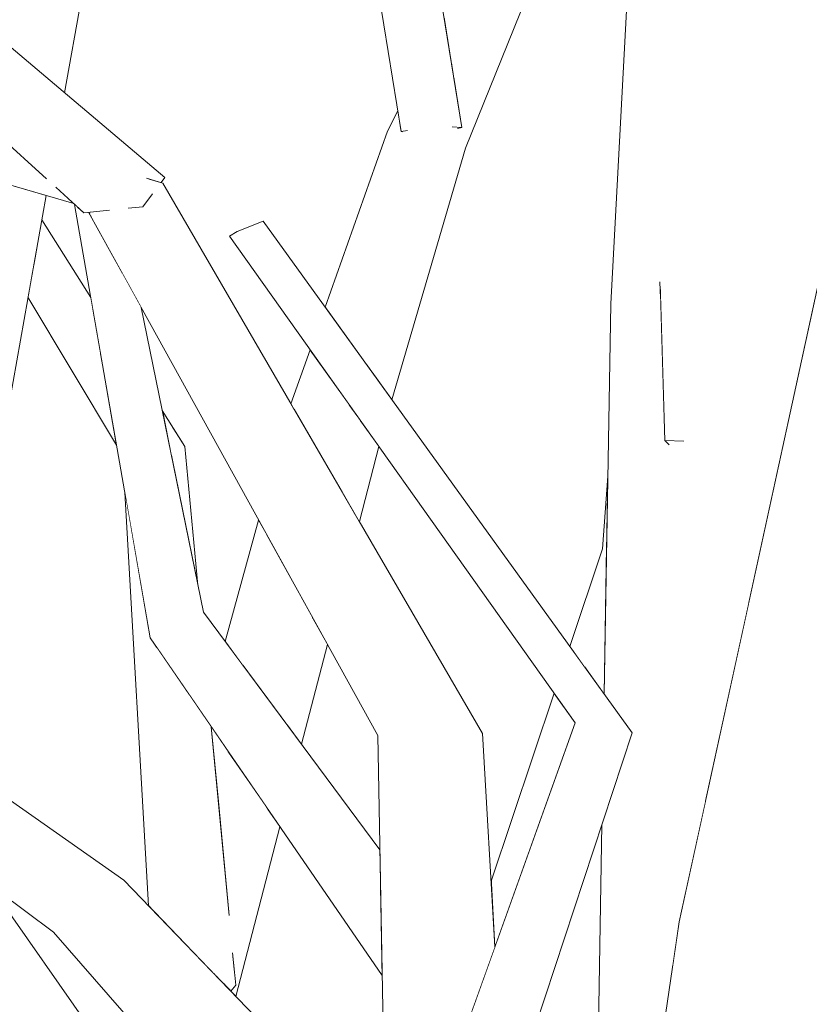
# Model space of a CAD drawing. Extents: x -289599 to -184549, y 66678 to 295474.
# Tile 17 of 256: x -282556 to -282488, y 71797 to 71883. Entities that reach past the tile are written whole.
import ezdxf

# ---------------------------------------------------------------- set-up
doc = ezdxf.new("R2010")
doc.units = 0
doc.header["$MEASUREMENT"] = 0
doc.linetypes.add('Wipeout_Contour', pattern=[1000, 0, -1000])
doc.layers.add('arch drzewa', color=8, linetype='Continuous')
doc.layers.add('arch drzewa_Nr_Pióra__4', color=8, linetype='Continuous', lineweight=9)

msp = doc.modelspace()

# ---------------------------------------------------------------- wipeouts: each hides what was drawn before it
at = {"color": 254, "linetype": 'Wipeout_Contour', "lineweight": 0, "ltscale": 2032812.790865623}
msp.add_wipeout([(-282496.021, 71930.266), (-282485.997, 71863.968), (-282485.351, 71866.935), (-282486.081, 71921.83), (-282487.785, 71923.224), (-282490.396, 71930.206)], dxfattribs=at).dxf.layer = 'arch drzewa'
at = {"color": 254, "linetype": 'Wipeout_Contour', "lineweight": 0, "ltscale": 1355443.936900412}
msp.add_wipeout([(-282558.171, 71881.458), (-282552.562, 71876.72), (-282550.648, 71887.387), (-282557.732, 71889.588)], dxfattribs=at).dxf.layer = 'arch drzewa'
at = {"color": 254, "linetype": 'Wipeout_Contour', "lineweight": 0, "ltscale": 1355293.366812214}
msp.add_wipeout([(-282524.241, 71850.249), (-282524.014, 71849.934), (-282517.608, 71871.893), (-282519.699, 71875.214)], dxfattribs=at).dxf.layer = 'arch drzewa'
at = {"color": 254, "linetype": 'Wipeout_Contour', "lineweight": 0, "ltscale": 1016377.703857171}
msp.add_wipeout([(-282497.423, 71859.029), (-282492.941, 71832.074), (-282487.078, 71859.003)], dxfattribs=at).dxf.layer = 'arch drzewa'
at = {"color": 254, "linetype": 'Wipeout_Contour', "lineweight": 0, "ltscale": 1355297.643798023}
msp.add_wipeout([(-282526.778, 71848.146), (-282528.296, 71841.795), (-282526.859, 71839.318), (-282525.156, 71845.862)], dxfattribs=at).dxf.layer = 'arch drzewa'
at = {"color": 254, "linetype": 'Wipeout_Contour', "lineweight": 0, "ltscale": 1355205.536473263}
msp.add_wipeout([(-282507.205, 71826.622), (-282505.517, 71824.281), (-282505.3, 71836.906), (-282505.662, 71836.946)], dxfattribs=at).dxf.layer = 'arch drzewa'
at = {"color": 254, "linetype": 'Wipeout_Contour', "lineweight": 0, "ltscale": 1355300.464434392}
msp.add_wipeout([(-282540.455, 71831.424), (-282541.697, 71830.353), (-282525.053, 71809.554), (-282525.075, 71810.689)], dxfattribs=at).dxf.layer = 'arch drzewa'
at = {"color": 254, "linetype": 'Wipeout_Contour', "lineweight": 0, "ltscale": 1355212.607352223}
msp.add_wipeout([(-282515.374, 71807.973), (-282515.037, 71802.231), (-282508.046, 71821.781), (-282509.88, 71824.363)], dxfattribs=at).dxf.layer = 'arch drzewa'

# ---------------------------------------------------------------- next in the draw order: wipeouts: each hides what was drawn before it
at = {"color": 254, "linetype": 'Wipeout_Contour', "lineweight": 0, "ltscale": 1016464.204629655}
msp.add_wipeout([(-282517.608, 71871.893), (-282510.869, 71888.503), (-282513.046, 71892.215)], dxfattribs=at).dxf.layer = 'arch drzewa'
at = {"color": 254, "linetype": 'Wipeout_Contour', "lineweight": 0, "ltscale": 1016473.436828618}
msp.add_wipeout([(-282519.699, 71875.214), (-282525.72, 71852.299), (-282524.241, 71850.249)], dxfattribs=at).dxf.layer = 'arch drzewa'
at = {"color": 254, "linetype": 'Wipeout_Contour', "lineweight": 0, "ltscale": 1016529.724005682}
msp.add_wipeout([(-282547.592, 71861.072), (-282540.455, 71831.424), (-282545.89, 71857.991)], dxfattribs=at).dxf.layer = 'arch drzewa'
at = {"color": 254, "linetype": 'Wipeout_Contour', "lineweight": 0, "ltscale": 1016376.300108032}
msp.add_wipeout([(-282492.941, 71832.074), (-282497.423, 71859.029), (-282496.71, 71814.76)], dxfattribs=at).dxf.layer = 'arch drzewa'
at = {"color": 254, "linetype": 'Wipeout_Contour', "lineweight": 0, "ltscale": 1355301.856648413}
msp.add_wipeout([(-282528.329, 71841.85), (-282528.296, 71841.795), (-282526.778, 71848.146), (-282526.785, 71848.155)], dxfattribs=at).dxf.layer = 'arch drzewa'
at = {"color": 254, "linetype": 'Wipeout_Contour', "lineweight": 0, "ltscale": 1016406.649712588}
msp.add_wipeout([(-282505.662, 71836.946), (-282508.514, 71828.438), (-282507.205, 71826.622)], dxfattribs=at).dxf.layer = 'arch drzewa'
at = {"color": 254, "linetype": 'Wipeout_Contour', "lineweight": 0, "ltscale": 1016465.280923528}
msp.add_wipeout([(-282541.697, 71830.353), (-282525.025, 71808.07), (-282525.053, 71809.554)], dxfattribs=at).dxf.layer = 'arch drzewa'
at = {"color": 254, "linetype": 'Wipeout_Contour', "lineweight": 0, "ltscale": 1355230.034118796}
msp.add_wipeout([(-282521.194, 71820.521), (-282517.188, 71796.217), (-282515.037, 71802.231), (-282516.127, 71820.83)], dxfattribs=at).dxf.layer = 'arch drzewa'

# ---------------------------------------------------------------- next in the draw order: wipeouts: each hides what was drawn before it
at = {"color": 254, "linetype": 'Wipeout_Contour', "lineweight": 0, "ltscale": 2710614.970451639}
msp.add_wipeout([(-282526.157, 71852.905), (-282525.72, 71852.299), (-282519.699, 71875.214), (-282521.185, 71874.633), (-282522.853, 71873.379), (-282523.221, 71873.322), (-282523.299, 71873.806), (-282524.396, 71873.377)], dxfattribs=at).dxf.layer = 'arch drzewa'
at = {"color": 254, "linetype": 'Wipeout_Contour', "lineweight": 0, "ltscale": 1355309.680392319}
msp.add_wipeout([(-282527.71, 71849.457), (-282532.576, 71849.167), (-282528.329, 71841.85), (-282526.785, 71848.155)], dxfattribs=at).dxf.layer = 'arch drzewa'
at = {"color": 254, "linetype": 'Wipeout_Contour', "lineweight": 0, "ltscale": 1016407.710930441}
msp.add_wipeout([(-282505.19, 71843.285), (-282505.662, 71836.946), (-282505.3, 71836.906)], dxfattribs=at).dxf.layer = 'arch drzewa'
at = {"color": 254, "linetype": 'Wipeout_Contour', "lineweight": 0, "ltscale": 1355303.013887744}
msp.add_wipeout([(-282541.697, 71830.353), (-282545.097, 71829.176), (-282524.988, 71806.088), (-282525.025, 71808.07)], dxfattribs=at).dxf.layer = 'arch drzewa'
at = {"color": 254, "linetype": 'Wipeout_Contour', "lineweight": 0, "ltscale": 1016422.089423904}
msp.add_wipeout([(-282521.194, 71820.521), (-282519.46, 71789.864), (-282517.188, 71796.217)], dxfattribs=at).dxf.layer = 'arch drzewa'

# ---------------------------------------------------------------- next in the draw order: wipeouts: each hides what was drawn before it
at = {"color": 254, "linetype": 'Wipeout_Contour', "lineweight": 0, "ltscale": 2710585.951156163}
msp.add_wipeout([(-282519.295, 71876.246), (-282519.699, 71875.214), (-282517.608, 71871.893), (-282513.046, 71892.215), (-282518.615, 71877.985), (-282517.915, 71873.669), (-282518.272, 71873.613), (-282518.666, 71873.737)], dxfattribs=at).dxf.layer = 'arch drzewa'
at = {"color": 254, "linetype": 'Wipeout_Contour', "lineweight": 0, "ltscale": 1016485.860742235}
msp.add_wipeout([(-282524.396, 71873.377), (-282529.841, 71858.015), (-282526.157, 71852.905)], dxfattribs=at).dxf.layer = 'arch drzewa'
at = {"color": 254, "linetype": 'Wipeout_Contour', "lineweight": 0, "ltscale": 1355368.567295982}
msp.add_wipeout([(-282547.592, 71861.072), (-282548.033, 71861.87), (-282541.697, 71830.353), (-282540.455, 71831.424)], dxfattribs=at).dxf.layer = 'arch drzewa'
at = {"color": 254, "linetype": 'Wipeout_Contour', "lineweight": 0, "ltscale": 3387972.458611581}
msp.add_wipeout([(-282500.597, 71858.719), (-282504.933, 71858.296), (-282499.555, 71800.376), (-282498.961, 71804.419), (-282496.71, 71814.76), (-282497.423, 71859.029), (-282500.306, 71858.747), (-282498.644, 71846.327), (-282499.859, 71846.02), (-282500.208, 71846.404)], dxfattribs=at).dxf.layer = 'arch drzewa'
at = {"color": 254, "linetype": 'Wipeout_Contour', "lineweight": 0, "ltscale": 1016465.362923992}
msp.add_wipeout([(-282545.097, 71829.176), (-282524.868, 71799.734), (-282524.988, 71806.088)], dxfattribs=at).dxf.layer = 'arch drzewa'

# ---------------------------------------------------------------- next in the draw order: wipeouts: each hides what was drawn before it
at = {"color": 254, "linetype": 'Wipeout_Contour', "lineweight": 0, "ltscale": 2710420.26692766}
msp.add_wipeout([(-282496.614, 71900.142), (-282497.423, 71859.029), (-282487.078, 71859.003), (-282485.997, 71863.968), (-282496.021, 71930.266), (-282496.553, 71903.224), (-282492.564, 71898.746), (-282496.008, 71897.851)], dxfattribs=at).dxf.layer = 'arch drzewa'
at = {"color": 254, "linetype": 'Wipeout_Contour', "lineweight": 0, "ltscale": 1355296.308974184}
msp.add_wipeout([(-282518.794, 71879.094), (-282518.615, 71877.985), (-282513.046, 71892.215), (-282516.425, 71889.258)], dxfattribs=at).dxf.layer = 'arch drzewa'
at = {"color": 254, "linetype": 'Wipeout_Contour', "lineweight": 0, "ltscale": 1016474.462980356}
msp.add_wipeout([(-282519.699, 71875.214), (-282519.295, 71876.246), (-282519.555, 71875.832)], dxfattribs=at).dxf.layer = 'arch drzewa'
at = {"color": 254, "linetype": 'Wipeout_Contour', "lineweight": 0, "ltscale": 1016485.957204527}
msp.add_wipeout([(-282524.396, 71873.377), (-282523.299, 71873.806), (-282523.514, 71875.133)], dxfattribs=at).dxf.layer = 'arch drzewa'
at = {"color": 254, "linetype": 'Wipeout_Contour', "lineweight": 0, "ltscale": 1016469.528194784}
msp.add_wipeout([(-282518.666, 71873.737), (-282518.272, 71873.613), (-282517.915, 71873.669)], dxfattribs=at).dxf.layer = 'arch drzewa'
at = {"color": 254, "linetype": 'Wipeout_Contour', "lineweight": 0, "ltscale": 1694244.226688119}
msp.add_wipeout([(-282551.509, 71866.811), (-282541.697, 71830.353), (-282548.033, 71861.87), (-282550.478, 71866.293), (-282550.894, 71866.251)], dxfattribs=at).dxf.layer = 'arch drzewa'
at = {"color": 254, "linetype": 'Wipeout_Contour', "lineweight": 0, "ltscale": 1355320.005470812}
msp.add_wipeout([(-282531.156, 71854.307), (-282532.826, 71849.598), (-282532.576, 71849.167), (-282527.71, 71849.457)], dxfattribs=at).dxf.layer = 'arch drzewa'
at = {"color": 254, "linetype": 'Wipeout_Contour', "lineweight": 0, "ltscale": 1355298.301206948}
msp.add_wipeout([(-282530.905, 71830.878), (-282533.134, 71821.554), (-282531.911, 71819.906), (-282529.648, 71828.603)], dxfattribs=at).dxf.layer = 'arch drzewa'
at = {"color": 254, "linetype": 'Wipeout_Contour', "lineweight": 0, "ltscale": 2032947.093308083}
msp.add_wipeout([(-282538.077, 71798.383), (-282537.633, 71797.921), (-282533.784, 71812.71), (-282534.87, 71814.29), (-282537.901, 71801.607), (-282537.644, 71798.886)], dxfattribs=at).dxf.layer = 'arch drzewa'

# ---------------------------------------------------------------- next in the draw order: wipeouts: each hides what was drawn before it
at = {"color": 254, "linetype": 'Wipeout_Contour', "lineweight": 0, "ltscale": 1016420.0277835}
msp.add_wipeout([(-282497.423, 71859.029), (-282496.614, 71900.142), (-282499.622, 71903.15)], dxfattribs=at).dxf.layer = 'arch drzewa'
at = {"color": 254, "linetype": 'Wipeout_Contour', "lineweight": 0, "ltscale": 1016476.209338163}
msp.add_wipeout([(-282519.462, 71883.209), (-282518.794, 71879.094), (-282516.425, 71889.258)], dxfattribs=at).dxf.layer = 'arch drzewa'
at = {"color": 254, "linetype": 'Wipeout_Contour', "lineweight": 0, "ltscale": 1355301.874042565}
msp.add_wipeout([(-282521.185, 71874.633), (-282519.699, 71875.214), (-282519.555, 71875.832), (-282520.07, 71875.201)], dxfattribs=at).dxf.layer = 'arch drzewa'
at = {"color": 254, "linetype": 'Wipeout_Contour', "lineweight": 0, "ltscale": 1355382.256584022}
msp.add_wipeout([(-282551.509, 71866.811), (-282551.695, 71866.98), (-282545.097, 71829.176), (-282541.697, 71830.353)], dxfattribs=at).dxf.layer = 'arch drzewa'
at = {"color": 254, "linetype": 'Wipeout_Contour', "lineweight": 0, "ltscale": 1355301.942309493}
msp.add_wipeout([(-282533.258, 71821.722), (-282533.134, 71821.554), (-282530.905, 71830.878), (-282530.982, 71831.017)], dxfattribs=at).dxf.layer = 'arch drzewa'
at = {"color": 254, "linetype": 'Wipeout_Contour', "lineweight": 0, "ltscale": 2371777.238174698}
msp.add_wipeout([(-282538.793, 71799.125), (-282538.655, 71798.982), (-282537.975, 71801.379), (-282537.907, 71801.673), (-282537.901, 71801.607), (-282534.87, 71814.29), (-282535.024, 71814.515)], dxfattribs=at).dxf.layer = 'arch drzewa'

# ---------------------------------------------------------------- next in the draw order: wipeouts: each hides what was drawn before it
at = {"color": 254, "linetype": 'Wipeout_Contour', "lineweight": 0, "ltscale": 2371810.67154427}
msp.add_wipeout([(-282526.407, 71926.05), (-282528.341, 71926.226), (-282520.07, 71875.201), (-282519.555, 71875.832), (-282519.295, 71876.246), (-282518.666, 71873.737), (-282517.915, 71873.669)], dxfattribs=at).dxf.layer = 'arch drzewa'
at = {"color": 254, "linetype": 'Wipeout_Contour', "lineweight": 0, "ltscale": 2371640.92889735}
msp.add_wipeout([(-282504.933, 71858.296), (-282500.597, 71858.719), (-282500.634, 71859.891), (-282500.306, 71858.747), (-282497.423, 71859.029), (-282499.622, 71903.15), (-282502.312, 71907.32)], dxfattribs=at).dxf.layer = 'arch drzewa'
at = {"color": 254, "linetype": 'Wipeout_Contour', "lineweight": 0, "ltscale": 1355414.208574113}
msp.add_wipeout([(-282554.551, 71865.628), (-282554.726, 71864.655), (-282550.087, 71857.769), (-282550.278, 71858.862)], dxfattribs=at).dxf.layer = 'arch drzewa'
at = {"color": 254, "linetype": 'Wipeout_Contour', "lineweight": 0, "ltscale": 1016516.499624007}
msp.add_wipeout([(-282542.076, 71845.875), (-282543.251, 71845.092), (-282540.933, 71833.762)], dxfattribs=at).dxf.layer = 'arch drzewa'
at = {"color": 254, "linetype": 'Wipeout_Contour', "lineweight": 0, "ltscale": 1355312.489170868}
msp.add_wipeout([(-282537.005, 71826.773), (-282533.258, 71821.722), (-282530.982, 71831.017), (-282534.952, 71838.201)], dxfattribs=at).dxf.layer = 'arch drzewa'
at = {"color": 254, "linetype": 'Wipeout_Contour', "lineweight": 0, "ltscale": 2371788.195356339}
msp.add_wipeout([(-282538.394, 71804.528), (-282539.161, 71799.508), (-282538.793, 71799.125), (-282535.024, 71814.515), (-282538.34, 71819.341), (-282539.148, 71814.838), (-282538.229, 71805.094)], dxfattribs=at).dxf.layer = 'arch drzewa'

# ---------------------------------------------------------------- next in the draw order: linework, layer by layer
at = {"layer": 'arch drzewa_Nr_Pióra__4', "linetype": 'Continuous'}
for p, q in [((-282517.608, 71871.893), (-282510.869, 71888.503)), ((-282517.915, 71873.669), (-282518.775, 71873.747)), ((-282518.3, 71873.609), (-282517.915, 71873.669))]:
    msp.add_line(p, q, dxfattribs=at)

# ---------------------------------------------------------------- next in the draw order: wipeouts: each hides what was drawn before it
at = {"color": 254, "linetype": 'Wipeout_Contour', "lineweight": 0, "ltscale": 2033001.038821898}
msp.add_wipeout([(-282528.341, 71926.226), (-282531.712, 71925.703), (-282523.221, 71873.322), (-282522.853, 71873.379), (-282521.185, 71874.633), (-282520.07, 71875.201)], dxfattribs=at).dxf.layer = 'arch drzewa'
at = {"color": 254, "linetype": 'Wipeout_Contour', "lineweight": 0, "ltscale": 1355412.029179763}
msp.add_wipeout([(-282554.726, 71864.655), (-282555.03, 71862.959), (-282549.412, 71853.902), (-282550.087, 71857.769)], dxfattribs=at).dxf.layer = 'arch drzewa'
at = {"color": 254, "linetype": 'Wipeout_Contour', "lineweight": 0, "ltscale": 1016524.200570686}
msp.add_wipeout([(-282542.076, 71845.875), (-282544.051, 71849.003), (-282543.994, 71848.723)], dxfattribs=at).dxf.layer = 'arch drzewa'
at = {"color": 254, "linetype": 'Wipeout_Contour', "lineweight": 0, "ltscale": 1355326.124923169}
msp.add_wipeout([(-282535.644, 71839.453), (-282538.551, 71828.857), (-282537.005, 71826.773), (-282534.952, 71838.201)], dxfattribs=at).dxf.layer = 'arch drzewa'
at = {"color": 254, "linetype": 'Wipeout_Contour', "lineweight": 0, "ltscale": 1016491.435308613}
msp.add_wipeout([(-282539.769, 71821.422), (-282539.148, 71814.838), (-282538.34, 71819.341)], dxfattribs=at).dxf.layer = 'arch drzewa'
at = {"color": 254, "linetype": 'Wipeout_Contour', "lineweight": 0, "ltscale": 1016475.077061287}
msp.add_wipeout([(-282537.975, 71801.379), (-282537.644, 71798.886), (-282537.907, 71801.673)], dxfattribs=at).dxf.layer = 'arch drzewa'

# ---------------------------------------------------------------- next in the draw order: linework, layer by layer
at = {"layer": 'arch drzewa_Nr_Pióra__4', "linetype": 'Continuous'}
for p, q in [((-282523.221, 71873.322), (-282531.712, 71925.703)), ((-282517.915, 71873.669), (-282526.407, 71926.05)), ((-282524.396, 71873.377), (-282523.514, 71875.133)), ((-282522.673, 71873.407), (-282523.221, 71873.322)), ((-282523.221, 71873.322), (-282523.097, 71873.311))]:
    msp.add_line(p, q, dxfattribs=at)

# ---------------------------------------------------------------- next in the draw order: wipeouts: each hides what was drawn before it
at = {"color": 254, "linetype": 'Wipeout_Contour', "lineweight": 0, "ltscale": 1355409.881519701}
msp.add_wipeout([(-282555.03, 71862.959), (-282555.253, 71861.715), (-282549.227, 71852.839), (-282549.412, 71853.902)], dxfattribs=at).dxf.layer = 'arch drzewa'
at = {"color": 254, "linetype": 'Wipeout_Contour', "lineweight": 0, "ltscale": 1016522.692719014}
msp.add_wipeout([(-282543.994, 71848.723), (-282543.251, 71845.092), (-282542.076, 71845.875)], dxfattribs=at).dxf.layer = 'arch drzewa'
at = {"color": 254, "linetype": 'Wipeout_Contour', "lineweight": 0, "ltscale": 1355318.439571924}
msp.add_wipeout([(-282540.849, 71822.994), (-282538.394, 71804.528), (-282538.229, 71805.094), (-282539.769, 71821.422)], dxfattribs=at).dxf.layer = 'arch drzewa'

# ---------------------------------------------------------------- next in the draw order: wipeouts: each hides what was drawn before it
at = {"color": 254, "linetype": 'Wipeout_Contour', "lineweight": 0, "ltscale": 1355406.408014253}
msp.add_wipeout([(-282555.759, 71858.893), (-282548.028, 71845.973), (-282549.227, 71852.839), (-282555.253, 71861.715)], dxfattribs=at).dxf.layer = 'arch drzewa'
at = {"color": 254, "linetype": 'Wipeout_Contour', "lineweight": 0, "ltscale": 1694146.722057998}
msp.add_wipeout([(-282541.724, 71824.266), (-282539.297, 71799.649), (-282539.161, 71799.508), (-282538.394, 71804.528), (-282540.849, 71822.994)], dxfattribs=at).dxf.layer = 'arch drzewa'

# ---------------------------------------------------------------- next in the draw order: wipeouts: each hides what was drawn before it
at = {"color": 254, "linetype": 'Wipeout_Contour', "lineweight": 0, "ltscale": 1355428.201543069}
msp.add_wipeout([(-282558.836, 71869.122), (-282560.499, 71838.28), (-282560.071, 71834.856), (-282554.17, 71867.754)], dxfattribs=at).dxf.layer = 'arch drzewa'
at = {"color": 254, "linetype": 'Wipeout_Contour', "lineweight": 0, "ltscale": 1355325.765429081}
msp.add_wipeout([(-282544.551, 71828.381), (-282539.526, 71799.886), (-282539.297, 71799.649), (-282541.724, 71824.266)], dxfattribs=at).dxf.layer = 'arch drzewa'
at = {"color": 254, "linetype": 'Wipeout_Contour', "lineweight": 0, "ltscale": 1355300.24469202}
msp.add_wipeout([(-282538.655, 71798.982), (-282538.077, 71798.383), (-282537.644, 71798.886), (-282537.975, 71801.379)], dxfattribs=at).dxf.layer = 'arch drzewa'

# ---------------------------------------------------------------- next in the draw order: wipeouts: each hides what was drawn before it
at = {"color": 254, "linetype": 'Wipeout_Contour', "lineweight": 0, "ltscale": 1694180.327708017}
msp.add_wipeout([(-282545.097, 71829.176), (-282547.31, 71841.858), (-282545.236, 71805.812), (-282539.526, 71799.886), (-282544.551, 71828.381)], dxfattribs=at).dxf.layer = 'arch drzewa'

# ---------------------------------------------------------------- next in the draw order: wipeouts: each hides what was drawn before it
at = {"color": 254, "linetype": 'Wipeout_Contour', "lineweight": 0, "ltscale": 1355293.49247607}
msp.add_wipeout([(-282553.527, 71803.53), (-282524.533, 71781.978), (-282524.578, 71784.373), (-282547.406, 71808.064)], dxfattribs=at).dxf.layer = 'arch drzewa'

# ---------------------------------------------------------------- next in the draw order: wipeouts: each hides what was drawn before it
at = {"color": 254, "linetype": 'Wipeout_Contour', "lineweight": 0, "ltscale": 1016553.090538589}
msp.add_wipeout([(-282567.956, 71822.48), (-282567.054, 71819.347), (-282547.406, 71808.064)], dxfattribs=at).dxf.layer = 'arch drzewa'
at = {"color": 254, "linetype": 'Wipeout_Contour', "lineweight": 0, "ltscale": 1694069.731547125}
msp.add_wipeout([(-282553.527, 71803.53), (-282525.961, 71771.965), (-282525.842, 71772.016), (-282524.42, 71775.993), (-282524.533, 71781.978)], dxfattribs=at).dxf.layer = 'arch drzewa'

# ---------------------------------------------------------------- next in the draw order: wipeouts: each hides what was drawn before it
at = {"color": 254, "linetype": 'Wipeout_Contour', "lineweight": 0, "ltscale": 1355241.352417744}
msp.add_wipeout([(-282525.263, 71820.669), (-282520.52, 71786.898), (-282519.46, 71789.864), (-282521.194, 71820.521)], dxfattribs=at).dxf.layer = 'arch drzewa'
at = {"color": 254, "linetype": 'Wipeout_Contour', "lineweight": 0, "ltscale": 1694239.642489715}
msp.add_wipeout([(-282547.406, 71808.064), (-282567.054, 71819.347), (-282566.873, 71818.722), (-282559.167, 71807.724), (-282553.527, 71803.53)], dxfattribs=at).dxf.layer = 'arch drzewa'

# ---------------------------------------------------------------- next in the draw order: wipeouts: each hides what was drawn before it
at = {"color": 254, "linetype": 'Wipeout_Contour', "lineweight": 0, "ltscale": 1016428.477590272}
msp.add_wipeout([(-282520.52, 71786.898), (-282525.263, 71820.669), (-282524.42, 71775.993)], dxfattribs=at).dxf.layer = 'arch drzewa'

# ---------------------------------------------------------------- next in the draw order: wipeouts: each hides what was drawn before it
at = {"color": 254, "linetype": 'Wipeout_Contour', "lineweight": 0, "ltscale": 2710748.946190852}
msp.add_wipeout([(-282548.039, 71867.329), (-282548.32, 71867.224), (-282516.127, 71820.83), (-282543.995, 71868.841), (-282545.31, 71868.349), (-282544.986, 71867.782), (-282545.745, 71866.776), (-282546.882, 71866.66)], dxfattribs=at).dxf.layer = 'arch drzewa'
at = {"color": 254, "linetype": 'Wipeout_Contour', "lineweight": 0, "ltscale": 2710784.17862598}
msp.add_wipeout([(-282573.881, 71814.036), (-282576.003, 71812.618), (-282493.868, 71714.541), (-282566.873, 71818.722), (-282570.159, 71816.525), (-282569.581, 71814.752), (-282569.433, 71813.762), (-282570.297, 71813.655)], dxfattribs=at).dxf.layer = 'arch drzewa'

# ---------------------------------------------------------------- next in the draw order: wipeouts: each hides what was drawn before it
at = {"color": 254, "linetype": 'Wipeout_Contour', "lineweight": 0, "ltscale": 1016543.366114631}
msp.add_wipeout([(-282543.995, 71868.841), (-282545.293, 71869.229), (-282545.262, 71869.143)], dxfattribs=at).dxf.layer = 'arch drzewa'
at = {"color": 254, "linetype": 'Wipeout_Contour', "lineweight": 0, "ltscale": 1016473.33675516}
msp.add_wipeout([(-282548.32, 71867.224), (-282521.194, 71820.521), (-282516.127, 71820.83)], dxfattribs=at).dxf.layer = 'arch drzewa'
at = {"color": 254, "linetype": 'Wipeout_Contour', "lineweight": 0, "ltscale": 2032712.852508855}
msp.add_wipeout([(-282576.003, 71812.618), (-282506.6, 71712.106), (-282503.587, 71713.077), (-282502.569, 71712.344), (-282501.84, 71711.27), (-282493.868, 71714.541)], dxfattribs=at).dxf.layer = 'arch drzewa'

# ---------------------------------------------------------------- next in the draw order: linework, layer by layer
at = {"layer": 'arch drzewa_Nr_Pióra__4', "linetype": 'Continuous'}
for p, q in [((-282537.633, 71797.921), (-282533.784, 71812.71)), ((-282553.527, 71803.53), (-282559.167, 71807.724)), ((-282537.644, 71798.886), (-282537.91, 71801.705)), ((-282537.644, 71798.886), (-282538.077, 71798.383))]:
    msp.add_line(p, q, dxfattribs=at)

# ---------------------------------------------------------------- next in the draw order: wipeouts: each hides what was drawn before it
at = {"color": 254, "linetype": 'Wipeout_Contour', "lineweight": 0, "ltscale": 1016543.1523036}
msp.add_wipeout([(-282545.262, 71869.143), (-282545.31, 71868.349), (-282543.995, 71868.841)], dxfattribs=at).dxf.layer = 'arch drzewa'
at = {"color": 254, "linetype": 'Wipeout_Contour', "lineweight": 0, "ltscale": 1694218.465512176}
msp.add_wipeout([(-282548.765, 71866.468), (-282550.442, 71866.297), (-282521.194, 71820.521), (-282548.32, 71867.224), (-282548.633, 71867.162)], dxfattribs=at).dxf.layer = 'arch drzewa'
at = {"color": 254, "linetype": 'Wipeout_Contour', "lineweight": 0, "ltscale": 1016396.492122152}
msp.add_wipeout([(-282520.469, 71768.228), (-282503.072, 71820.891), (-282506.397, 71821.675)], dxfattribs=at).dxf.layer = 'arch drzewa'
at = {"color": 254, "linetype": 'Wipeout_Contour', "lineweight": 0, "ltscale": 1016330.415434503}
msp.add_wipeout([(-282487.622, 71757.494), (-282486.611, 71801.858), (-282498.961, 71804.419)], dxfattribs=at).dxf.layer = 'arch drzewa'

# ---------------------------------------------------------------- next in the draw order: wipeouts: each hides what was drawn before it
at = {"color": 254, "linetype": 'Wipeout_Contour', "lineweight": 0, "ltscale": 2372043.033383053}
msp.add_wipeout([(-282571.151, 71875.321), (-282571.218, 71875.013), (-282570.615, 71873.621), (-282548.32, 71867.224), (-282548.039, 71867.329), (-282554.256, 71869.311), (-282557.203, 71871.993)], dxfattribs=at).dxf.layer = 'arch drzewa'
at = {"color": 254, "linetype": 'Wipeout_Contour', "lineweight": 0, "ltscale": 1355336.418384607}
msp.add_wipeout([(-282550.478, 71866.293), (-282525.263, 71820.669), (-282521.194, 71820.521), (-282550.442, 71866.297)], dxfattribs=at).dxf.layer = 'arch drzewa'
at = {"color": 254, "linetype": 'Wipeout_Contour', "lineweight": 0, "ltscale": 2032665.634383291}
msp.add_wipeout([(-282504.764, 71764.896), (-282497.082, 71773.745), (-282496.086, 71776.043), (-282490.38, 71757.934), (-282487.622, 71757.494), (-282498.961, 71804.419)], dxfattribs=at).dxf.layer = 'arch drzewa'

# ---------------------------------------------------------------- next in the draw order: linework, layer by layer
at = {"layer": 'arch drzewa_Nr_Pióra__4', "linetype": 'Continuous'}
for p, q in [((-282550.278, 71858.862), (-282554.551, 71865.628)), ((-282548.028, 71845.973), (-282555.759, 71858.893)), ((-282540.455, 71831.424), (-282545.89, 71857.991)), ((-282542.076, 71845.875), (-282544.051, 71849.003)), ((-282540.933, 71833.762), (-282542.076, 71845.875)), ((-282545.236, 71805.812), (-282547.31, 71841.858)), ((-282547.406, 71808.064), (-282567.956, 71822.48))]:
    msp.add_line(p, q, dxfattribs=at)

# ---------------------------------------------------------------- next in the draw order: wipeouts: each hides what was drawn before it
at = {"color": 254, "linetype": 'Wipeout_Contour', "lineweight": 0, "ltscale": 1016598.307287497}
msp.add_wipeout([(-282548.32, 71867.224), (-282570.615, 71873.621), (-282570.45, 71873.242)], dxfattribs=at).dxf.layer = 'arch drzewa'
at = {"color": 254, "linetype": 'Wipeout_Contour', "lineweight": 0, "ltscale": 1016353.641386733}
msp.add_wipeout([(-282484.428, 71871.175), (-282498.961, 71804.419), (-282486.611, 71801.858)], dxfattribs=at).dxf.layer = 'arch drzewa'
at = {"color": 254, "linetype": 'Wipeout_Contour', "lineweight": 0, "ltscale": 1016404.224709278}
msp.add_wipeout([(-282506.397, 71821.675), (-282524.7, 71767.448), (-282520.469, 71768.228)], dxfattribs=at).dxf.layer = 'arch drzewa'

# ---------------------------------------------------------------- next in the draw order: linework, layer by layer
at = {"layer": 'arch drzewa_Nr_Pióra__4', "linetype": 'Continuous'}
msp.add_line((-282504.847, 71764.33), (-282498.961, 71804.419), dxfattribs=at)

# ---------------------------------------------------------------- next in the draw order: wipeouts: each hides what was drawn before it
at = {"color": 254, "linetype": 'Wipeout_Contour', "lineweight": 0, "ltscale": 2033159.571343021}
msp.add_wipeout([(-282570.45, 71873.242), (-282570.096, 71872.424), (-282551.772, 71867.051), (-282553.26, 71868.404), (-282548.633, 71867.162), (-282548.32, 71867.224)], dxfattribs=at).dxf.layer = 'arch drzewa'
at = {"color": 254, "linetype": 'Wipeout_Contour', "lineweight": 0, "ltscale": 1355201.246758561}
msp.add_wipeout([(-282500.634, 71859.891), (-282500.208, 71846.404), (-282498.644, 71846.327), (-282500.306, 71858.747)], dxfattribs=at).dxf.layer = 'arch drzewa'
at = {"color": 254, "linetype": 'Wipeout_Contour', "lineweight": 0, "ltscale": 1016405.568203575}
msp.add_wipeout([(-282524.7, 71767.448), (-282506.397, 71821.675), (-282508.046, 71821.781)], dxfattribs=at).dxf.layer = 'arch drzewa'

# ---------------------------------------------------------------- next in the draw order: linework, layer by layer
at = {"layer": 'arch drzewa_Nr_Pióra__4', "linetype": 'Continuous'}
msp.add_line((-282506.631, 71759.447), (-282505.712, 71812.898), dxfattribs=at)

# ---------------------------------------------------------------- next in the draw order: wipeouts: each hides what was drawn before it
at = {"color": 254, "linetype": 'Wipeout_Contour', "lineweight": 0, "ltscale": 1016605.803294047}
msp.add_wipeout([(-282572.179, 71890.813), (-282543.817, 71869.332), (-282571.712, 71892.898)], dxfattribs=at).dxf.layer = 'arch drzewa'
at = {"color": 254, "linetype": 'Wipeout_Contour', "lineweight": 0, "ltscale": 1016395.471098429}
msp.add_wipeout([(-282498.644, 71846.327), (-282500.208, 71846.404), (-282499.859, 71846.02)], dxfattribs=at).dxf.layer = 'arch drzewa'
at = {"color": 254, "linetype": 'Wipeout_Contour', "lineweight": 0, "ltscale": 1016412.521081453}
msp.add_wipeout([(-282508.046, 71821.781), (-282527.819, 71766.49), (-282524.7, 71767.448)], dxfattribs=at).dxf.layer = 'arch drzewa'

# ---------------------------------------------------------------- next in the draw order: linework, layer by layer
at = {"layer": 'arch drzewa_Nr_Pióra__4', "linetype": 'Continuous'}
for p, q in [((-282498.961, 71804.419), (-282484.428, 71871.175)), ((-282500.208, 71846.404), (-282500.644, 71860.219)), ((-282498.561, 71846.323), (-282500.208, 71846.404)), ((-282500.208, 71846.404), (-282499.84, 71845.999)), ((-282493.868, 71714.541), (-282566.873, 71818.722)), ((-282524.578, 71784.373), (-282547.406, 71808.064)), ((-282525.961, 71771.965), (-282553.527, 71803.53))]:
    msp.add_line(p, q, dxfattribs=at)

# ---------------------------------------------------------------- next in the draw order: wipeouts: each hides what was drawn before it
at = {"color": 254, "linetype": 'Wipeout_Contour', "lineweight": 0, "ltscale": 3049695.950210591}
msp.add_wipeout([(-282572.431, 71889.685), (-282545.745, 71866.776), (-282544.986, 71867.782), (-282545.31, 71868.349), (-282545.262, 71869.143), (-282545.293, 71869.229), (-282544.152, 71868.888), (-282543.817, 71869.332), (-282572.179, 71890.813)], dxfattribs=at).dxf.layer = 'arch drzewa'
at = {"color": 254, "linetype": 'Wipeout_Contour', "lineweight": 0, "ltscale": 1016473.23057647}
msp.add_wipeout([(-282503.072, 71820.891), (-282535.259, 71865.529), (-282537.517, 71864.617)], dxfattribs=at).dxf.layer = 'arch drzewa'

# ---------------------------------------------------------------- next in the draw order: linework, layer by layer
at = {"layer": 'arch drzewa_Nr_Pióra__4', "linetype": 'Continuous'}
msp.add_line((-282543.817, 71869.332), (-282544.152, 71868.888), dxfattribs=at)

# ---------------------------------------------------------------- next in the draw order: wipeouts: each hides what was drawn before it
at = {"color": 254, "linetype": 'Wipeout_Contour', "lineweight": 0, "ltscale": 1016606.981266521}
msp.add_wipeout([(-282572.788, 71888.089), (-282545.745, 71866.776), (-282572.431, 71889.685)], dxfattribs=at).dxf.layer = 'arch drzewa'
at = {"color": 254, "linetype": 'Wipeout_Contour', "lineweight": 0, "ltscale": 1016435.492193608}
msp.add_wipeout([(-282537.517, 71864.617), (-282506.397, 71821.675), (-282503.072, 71820.891)], dxfattribs=at).dxf.layer = 'arch drzewa'

# ---------------------------------------------------------------- next in the draw order: linework, layer by layer
at = {"layer": 'arch drzewa_Nr_Pióra__4', "linetype": 'Continuous'}
for p, q in [((-282504.933, 71858.296), (-282502.303, 71907.497)), ((-282505.517, 71824.281), (-282504.933, 71858.296)), ((-282505.662, 71836.946), (-282505.19, 71843.285)), ((-282524.42, 71775.993), (-282525.263, 71820.669)), ((-282520.469, 71768.228), (-282503.072, 71820.891)), ((-282515.037, 71802.231), (-282516.127, 71820.83))]:
    msp.add_line(p, q, dxfattribs=at)

# ---------------------------------------------------------------- next in the draw order: wipeouts: each hides what was drawn before it
at = {"color": 254, "linetype": 'Wipeout_Contour', "lineweight": 0, "ltscale": 2372043.288237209}
msp.add_wipeout([(-282572.788, 71888.089), (-282572.885, 71887.655), (-282572.66, 71886.058), (-282554.256, 71869.311), (-282548.039, 71867.329), (-282546.882, 71866.66), (-282545.745, 71866.776)], dxfattribs=at).dxf.layer = 'arch drzewa'
at = {"color": 254, "linetype": 'Wipeout_Contour', "lineweight": 0, "ltscale": 1016479.140706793}
msp.add_wipeout([(-282506.397, 71821.675), (-282537.517, 71864.617), (-282538.186, 71864.202)], dxfattribs=at).dxf.layer = 'arch drzewa'

# ---------------------------------------------------------------- next in the draw order: linework, layer by layer
at = {"layer": 'arch drzewa_Nr_Pióra__4', "linetype": 'Continuous'}
for p, q in [((-282543.817, 71869.332), (-282571.712, 71892.898)), ((-282552.562, 71876.72), (-282550.648, 71887.387)), ((-282554.145, 71869.21), (-282572.66, 71886.058)), ((-282543.995, 71868.841), (-282545.419, 71869.267)), ((-282560.071, 71834.856), (-282554.17, 71867.754)), ((-282544.898, 71867.899), (-282545.745, 71866.776)), ((-282545.745, 71866.776), (-282547.015, 71866.647))]:
    msp.add_line(p, q, dxfattribs=at)

# ---------------------------------------------------------------- next in the draw order: wipeouts: each hides what was drawn before it
at = {"color": 254, "linetype": 'Wipeout_Contour', "lineweight": 0, "ltscale": 1355411.705589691}
msp.add_wipeout([(-282548.633, 71867.162), (-282553.26, 71868.404), (-282550.894, 71866.251), (-282548.765, 71866.468)], dxfattribs=at).dxf.layer = 'arch drzewa'
at = {"color": 254, "linetype": 'Wipeout_Contour', "lineweight": 0, "ltscale": 1016441.129578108}
msp.add_wipeout([(-282538.186, 71864.202), (-282508.046, 71821.781), (-282506.397, 71821.675)], dxfattribs=at).dxf.layer = 'arch drzewa'

# ---------------------------------------------------------------- next in the draw order: linework, layer by layer
at = {"layer": 'arch drzewa_Nr_Pióra__4', "linetype": 'Continuous'}
for p, q in [((-282529.841, 71858.015), (-282524.396, 71873.377)), ((-282551.772, 71867.051), (-282570.096, 71872.424)), ((-282524.014, 71849.934), (-282517.608, 71871.893)), ((-282550.894, 71866.251), (-282553.337, 71868.475)), ((-282516.127, 71820.83), (-282543.995, 71868.841)), ((-282545.097, 71829.176), (-282551.695, 71866.98)), ((-282548.662, 71866.479), (-282550.894, 71866.251)), ((-282525.263, 71820.669), (-282550.478, 71866.293)), ((-282535.259, 71865.529), (-282537.517, 71864.617)), ((-282503.072, 71820.891), (-282535.259, 71865.529)), ((-282537.517, 71864.617), (-282538.186, 71864.202)), ((-282508.046, 71821.781), (-282538.186, 71864.202)), ((-282532.826, 71849.598), (-282531.156, 71854.307)), ((-282526.859, 71839.318), (-282525.156, 71845.862)), ((-282538.551, 71828.857), (-282535.644, 71839.453)), ((-282508.514, 71828.438), (-282505.662, 71836.946)), ((-282525.075, 71810.689), (-282540.455, 71831.424)), ((-282524.868, 71799.734), (-282545.097, 71829.176)), ((-282531.911, 71819.906), (-282529.648, 71828.603)), ((-282515.374, 71807.973), (-282509.88, 71824.363)), ((-282538.219, 71804.982), (-282539.769, 71821.422)), ((-282527.819, 71766.49), (-282508.046, 71821.781))]:
    msp.add_line(p, q, dxfattribs=at)

doc.saveas('drawing.dxf')
